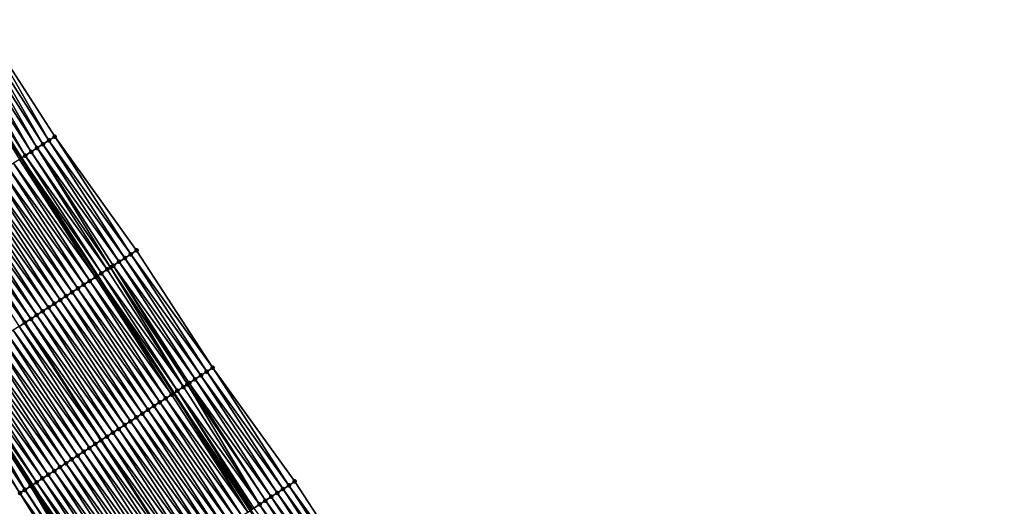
# Model space of a CAD drawing. Header units: feet. Extents: x 2010743 to 2022806, y 818705 to 837694.
# Tile 96 of 256: x 2014090 to 2014231, y 821961 to 822031. Entities that reach past the tile are written whole.
import ezdxf

# ---------------------------------------------------------------- set-up
doc = ezdxf.new("R2010")
doc.units = ezdxf.units.FT
doc.header["$MEASUREMENT"] = 0
for name, color, linetype, lineweight in [('EP_Travel Lane', 172, 'Continuous', 53), ('Road Shots', 141, 'Continuous', 100), ('STRIPING', 60, 'Continuous', 53)]:
    doc.layers.add(name, color=color, linetype=linetype, lineweight=lineweight)
doc.layers.add('I-77-MM17-21_NB-Surface-Border', color=7, linetype='Continuous')
doc.layers.add('I-77-MM17-21_NB-Surface-TIN', color=7, linetype='Continuous')

msp = doc.modelspace()

# ---------------------------------------------------------------- linework, layer by layer
at = {"layer": 'EP_Travel Lane'}
for points in [[(2014079.61, 822027.85, 273.47), (2014090.38, 822011.12, 273.26), (2014101.24, 821994.33, 273.06), (2014112.12, 821977.57, 272.86), (2014123.07, 821960.84, 272.62), (2014134.02, 821944.1, 272.38), (2014144.98, 821927.48, 272.17), (2014156.02, 821910.8, 271.98), (2014167.02, 821894.18, 271.79), (2014178.05, 821877.5, 271.58), (2014189.08, 821860.82, 271.38), (2014200.25, 821844.29, 271.18), (2014211.5, 821827.75, 270.97), (2014222.73, 821811.24, 270.79), (2014234.01, 821794.73, 270.59), (2014245.29, 821778.21, 270.37), (2014256.6, 821761.8, 270.19), (2014267.98, 821745.35, 269.98), (2014279.34, 821729.01, 269.79), (2014290.9, 821712.69, 269.6), (2014302.46, 821696.37, 269.41), (2014314.05, 821680.19, 269.21), (2014325.72, 821663.95, 269), (2014337.4, 821647.75, 268.8)], [(2014081.05, 821981.26, 273.75), (2014091.93, 821964.45, 273.54), (2014102.82, 821947.68, 273.32), (2014113.71, 821930.91, 273.11), (2014124.78, 821914.11, 272.92), (2014135.81, 821897.43, 272.74), (2014146.91, 821880.69, 272.53), (2014158.02, 821864.06, 272.32), (2014169.13, 821847.43, 272.1), (2014180.38, 821830.81, 271.9), (2014191.62, 821814.27, 271.7), (2014202.89, 821797.7, 271.49), (2014214.16, 821781.18, 271.3), (2014225.43, 821764.66, 271.12), (2014236.83, 821748.12, 270.9), (2014248.2, 821731.67, 270.69), (2014259.69, 821715.15, 270.5), (2014271.21, 821698.8, 270.31), (2014282.73, 821682.45, 270.13), (2014294.45, 821666.09, 269.93), (2014306.12, 821649.85, 269.73), (2014317.83, 821633.59, 269.51)]]:
    msp.add_polyline3d(points, dxfattribs=at)
at = {"layer": 'I-77-MM17-21_NB-Surface-Border', "color": 3, "linetype": 'Continuous', "lineweight": -3}
for points in [[(2014084.39, 822030.88, 273.31), (2014095.13, 822014.2, 273.1), (2014106.83, 821997.95, 272.85), (2014117.69, 821981.19, 272.66), (2014129.42, 821964.96, 272.28), (2014140.31, 821948.19, 271.99), (2014151.22, 821931.61, 271.78), (2014162.26, 821914.94, 271.56), (2014173.26, 821898.37, 271.37), (2014184.4, 821881.76, 271.18), (2014195.53, 821865.15, 270.97), (2014205.86, 821848.09, 270.82), (2014217.08, 821831.54, 270.67), (2014228.29, 821815.03, 270.52)], [(2014316.25, 821632.45, 269.52), (2014304.28, 821648.53, 269.74), (2014292.09, 821664.39, 269.96), (2014280.5, 821680.88, 270.18), (2014269.04, 821697.27, 270.36), (2014257.84, 821713.84, 270.52), (2014246.34, 821730.38, 270.7), (2014234.97, 821746.83, 270.91), (2014223.68, 821763.46, 271.15), (2014212.53, 821780.07, 271.33), (2014201.92, 821797.04, 271.52), (2014190.11, 821813.24, 271.73), (2014178.31, 821829.41, 271.93), (2014166.74, 821845.82, 272.13), (2014155.65, 821862.47, 272.37), (2014144.64, 821879.16, 272.58), (2014133.6, 821895.96, 272.79), (2014122.59, 821912.66, 272.95), (2014111.53, 821929.49, 273.14), (2014100.72, 821946.32, 273.36), (2014090.16, 821963.3, 273.58), (2014079.35, 821980.16, 273.8)]]:
    msp.add_polyline3d(points, dxfattribs=at)
at = {"layer": 'I-77-MM17-21_NB-Surface-TIN', "color": 128, "linetype": 'Continuous', "lineweight": -3}
for points in [[(2014093.45, 822013.11, 273.15), (2014083.54, 822030.35, 273.33), (2014082.7, 822029.81, 273.37)], [(2014094.29, 822013.66, 273.13), (2014084.39, 822030.88, 273.31), (2014083.54, 822030.35, 273.33)], [(2014093.45, 822013.11, 273.15), (2014094.29, 822013.66, 273.13), (2014083.54, 822030.35, 273.33)], [(2014094.29, 822013.66, 273.13), (2014095.13, 822014.2, 273.1), (2014084.39, 822030.88, 273.31)], [(2014091.77, 822012.02, 273.21), (2014081.86, 822029.28, 273.4), (2014081.01, 822028.74, 273.43)], [(2014092.61, 822012.57, 273.18), (2014082.7, 822029.81, 273.37), (2014081.86, 822029.28, 273.4)], [(2014091.77, 822012.02, 273.21), (2014092.61, 822012.57, 273.18), (2014081.86, 822029.28, 273.4)], [(2014092.61, 822012.57, 273.18), (2014093.45, 822013.11, 273.15), (2014082.7, 822029.81, 273.37)], [(2014080.17, 822028.21, 273.45), (2014079.61, 822027.85, 273.47), (2014090.38, 822011.12, 273.26)], [(2014090.09, 822010.94, 273.27), (2014090.38, 822011.12, 273.26), (2014079.61, 822027.85, 273.47)], [(2014090.93, 822011.48, 273.24), (2014081.01, 822028.74, 273.43), (2014080.17, 822028.21, 273.45)], [(2014090.93, 822011.48, 273.24), (2014080.17, 822028.21, 273.45), (2014090.38, 822011.12, 273.26)], [(2014090.93, 822011.48, 273.24), (2014091.77, 822012.02, 273.21), (2014081.01, 822028.74, 273.43)], [(2014105.15, 821996.86, 272.93), (2014094.29, 822013.66, 273.13), (2014093.45, 822013.11, 273.15)], [(2014105.99, 821997.41, 272.89), (2014095.13, 822014.2, 273.1), (2014094.29, 822013.66, 273.13)], [(2014105.15, 821996.86, 272.93), (2014105.99, 821997.41, 272.89), (2014094.29, 822013.66, 273.13)], [(2014105.99, 821997.41, 272.89), (2014106.83, 821997.95, 272.85), (2014095.13, 822014.2, 273.1)], [(2014102.64, 821995.23, 273.03), (2014091.77, 822012.02, 273.21), (2014090.93, 822011.48, 273.24)], [(2014103.1, 821995.53, 273.01), (2014092.61, 822012.57, 273.18), (2014091.77, 822012.02, 273.21)], [(2014102.64, 821995.23, 273.03), (2014103.1, 821995.53, 273.01), (2014091.77, 822012.02, 273.21)], [(2014104.31, 821996.32, 272.96), (2014093.45, 822013.11, 273.15), (2014092.61, 822012.57, 273.18)], [(2014103.1, 821995.53, 273.01), (2014103.48, 821995.78, 273), (2014092.61, 822012.57, 273.18)], [(2014103.48, 821995.78, 273), (2014104.31, 821996.32, 272.96), (2014092.61, 822012.57, 273.18)], [(2014104.31, 821996.32, 272.96), (2014105.15, 821996.86, 272.93), (2014093.45, 822013.11, 273.15)], [(2014100.96, 821994.15, 273.07), (2014090.09, 822010.94, 273.27), (2014089.25, 822010.39, 273.3)], [(2014090.09, 822010.94, 273.27), (2014101.24, 821994.33, 273.06), (2014090.38, 822011.12, 273.26)], [(2014100.96, 821994.15, 273.07), (2014101.24, 821994.33, 273.06), (2014090.09, 822010.94, 273.27)], [(2014101.8, 821994.69, 273.05), (2014090.93, 822011.48, 273.24), (2014090.38, 822011.12, 273.26)], [(2014101.8, 821994.69, 273.05), (2014090.38, 822011.12, 273.26), (2014101.24, 821994.33, 273.06)], [(2014101.8, 821994.69, 273.05), (2014102.64, 821995.23, 273.03), (2014090.93, 822011.48, 273.24)], [(2014098.44, 821992.52, 273.15), (2014087.57, 822009.31, 273.35), (2014086.73, 822008.76, 273.38)], [(2014099.28, 821993.06, 273.12), (2014088.41, 822009.85, 273.32), (2014087.57, 822009.31, 273.35)], [(2014098.44, 821992.52, 273.15), (2014099.28, 821993.06, 273.12), (2014087.57, 822009.31, 273.35)], [(2014100.12, 821993.6, 273.1), (2014089.25, 822010.39, 273.3), (2014088.41, 822009.85, 273.32)], [(2014099.28, 821993.06, 273.12), (2014100.12, 821993.6, 273.1), (2014088.41, 822009.85, 273.32)], [(2014100.12, 821993.6, 273.1), (2014100.96, 821994.15, 273.07), (2014089.25, 822010.39, 273.3)], [(2014096.76, 821991.43, 273.21), (2014085.9, 822008.22, 273.41), (2014085.06, 822007.68, 273.43)], [(2014097.6, 821991.97, 273.18), (2014086.73, 822008.76, 273.38), (2014085.9, 822008.22, 273.41)], [(2014096.76, 821991.43, 273.21), (2014097.6, 821991.97, 273.18), (2014085.9, 822008.22, 273.41)], [(2014097.6, 821991.97, 273.18), (2014098.44, 821992.52, 273.15), (2014086.73, 822008.76, 273.38)], [(2014094.24, 821989.8, 273.28), (2014083.38, 822006.59, 273.49), (2014082.54, 822006.05, 273.51)], [(2014095.08, 821990.34, 273.26), (2014084.22, 822007.13, 273.46), (2014083.38, 822006.59, 273.49)], [(2014094.24, 821989.8, 273.28), (2014095.08, 821990.34, 273.26), (2014083.38, 822006.59, 273.49)], [(2014095.92, 821990.89, 273.23), (2014085.06, 822007.68, 273.43), (2014084.22, 822007.13, 273.46)], [(2014095.08, 821990.34, 273.26), (2014095.92, 821990.89, 273.23), (2014084.22, 822007.13, 273.46)], [(2014095.92, 821990.89, 273.23), (2014096.76, 821991.43, 273.21), (2014085.06, 822007.68, 273.43)], [(2014092.56, 821988.71, 273.34), (2014081.7, 822005.5, 273.54), (2014080.86, 822004.96, 273.56)], [(2014093.4, 821989.26, 273.31), (2014082.54, 822006.05, 273.51), (2014081.7, 822005.5, 273.54)], [(2014092.56, 821988.71, 273.34), (2014093.4, 821989.26, 273.31), (2014081.7, 822005.5, 273.54)], [(2014093.4, 821989.26, 273.31), (2014094.24, 821989.8, 273.28), (2014082.54, 822006.05, 273.51)], [(2014079.18, 822003.87, 273.61), (2014090.88, 821987.63, 273.38), (2014080.02, 822004.42, 273.58)], [(2014090.04, 821987.08, 273.42), (2014090.88, 821987.63, 273.38), (2014079.18, 822003.87, 273.61)], [(2014091.72, 821988.17, 273.36), (2014080.86, 822004.96, 273.56), (2014080.02, 822004.42, 273.58)], [(2014091.72, 821988.17, 273.36), (2014080.02, 822004.42, 273.58), (2014090.88, 821987.63, 273.38)], [(2014091.72, 821988.17, 273.36), (2014092.56, 821988.71, 273.34), (2014080.86, 822004.96, 273.56)], [(2014116.01, 821980.1, 272.72), (2014105.15, 821996.86, 272.93), (2014104.31, 821996.32, 272.96)], [(2014116.85, 821980.64, 272.69), (2014105.99, 821997.41, 272.89), (2014105.15, 821996.86, 272.93)], [(2014116.01, 821980.1, 272.72), (2014116.85, 821980.64, 272.69), (2014105.15, 821996.86, 272.93)], [(2014117.69, 821981.19, 272.66), (2014106.83, 821997.95, 272.85), (2014105.99, 821997.41, 272.89)], [(2014116.85, 821980.64, 272.69), (2014117.69, 821981.19, 272.66), (2014105.99, 821997.41, 272.89)], [(2014113.5, 821978.46, 272.83), (2014102.64, 821995.23, 273.03), (2014101.8, 821994.69, 273.05)], [(2014113.5, 821978.46, 272.83), (2014103.1, 821995.53, 273.01), (2014102.64, 821995.23, 273.03)], [(2014114.07, 821978.84, 272.82), (2014103.48, 821995.78, 273), (2014103.1, 821995.53, 273.01)], [(2014113.5, 821978.46, 272.83), (2014114.07, 821978.84, 272.82), (2014103.1, 821995.53, 273.01)], [(2014115.17, 821979.55, 272.76), (2014104.31, 821996.32, 272.96), (2014103.48, 821995.78, 273)], [(2014114.07, 821978.84, 272.82), (2014114.34, 821979.01, 272.81), (2014103.48, 821995.78, 273)], [(2014114.34, 821979.01, 272.81), (2014115.17, 821979.55, 272.76), (2014103.48, 821995.78, 273)], [(2014115.17, 821979.55, 272.76), (2014116.01, 821980.1, 272.72), (2014104.31, 821996.32, 272.96)], [(2014111.82, 821977.37, 272.87), (2014100.96, 821994.15, 273.07), (2014100.12, 821993.6, 273.1)], [(2014100.96, 821994.15, 273.07), (2014112.12, 821977.57, 272.86), (2014101.24, 821994.33, 273.06)], [(2014111.82, 821977.37, 272.87), (2014112.12, 821977.57, 272.86), (2014100.96, 821994.15, 273.07)], [(2014112.66, 821977.92, 272.85), (2014101.8, 821994.69, 273.05), (2014101.24, 821994.33, 273.06)], [(2014112.66, 821977.92, 272.85), (2014101.24, 821994.33, 273.06), (2014112.12, 821977.57, 272.86)], [(2014112.66, 821977.92, 272.85), (2014113.5, 821978.46, 272.83), (2014101.8, 821994.69, 273.05)], [(2014109.3, 821975.74, 272.94), (2014098.44, 821992.52, 273.15), (2014097.6, 821991.97, 273.18)], [(2014110.14, 821976.28, 272.91), (2014099.28, 821993.06, 273.12), (2014098.44, 821992.52, 273.15)], [(2014109.3, 821975.74, 272.94), (2014110.14, 821976.28, 272.91), (2014098.44, 821992.52, 273.15)], [(2014110.98, 821976.83, 272.89), (2014100.12, 821993.6, 273.1), (2014099.28, 821993.06, 273.12)], [(2014110.14, 821976.28, 272.91), (2014110.98, 821976.83, 272.89), (2014099.28, 821993.06, 273.12)], [(2014110.98, 821976.83, 272.89), (2014111.82, 821977.37, 272.87), (2014100.12, 821993.6, 273.1)], [(2014107.63, 821974.65, 272.99), (2014096.76, 821991.43, 273.21), (2014095.92, 821990.89, 273.23)], [(2014108.46, 821975.19, 272.96), (2014097.6, 821991.97, 273.18), (2014096.76, 821991.43, 273.21)], [(2014107.63, 821974.65, 272.99), (2014108.46, 821975.19, 272.96), (2014096.76, 821991.43, 273.21)], [(2014108.46, 821975.19, 272.96), (2014109.3, 821975.74, 272.94), (2014097.6, 821991.97, 273.18)], [(2014105.11, 821973.02, 273.07), (2014094.24, 821989.8, 273.28), (2014093.4, 821989.26, 273.31)], [(2014105.95, 821973.56, 273.05), (2014095.08, 821990.34, 273.26), (2014094.24, 821989.8, 273.28)], [(2014105.11, 821973.02, 273.07), (2014105.95, 821973.56, 273.05), (2014094.24, 821989.8, 273.28)], [(2014106.79, 821974.11, 273.02), (2014095.92, 821990.89, 273.23), (2014095.08, 821990.34, 273.26)], [(2014105.95, 821973.56, 273.05), (2014106.79, 821974.11, 273.02), (2014095.08, 821990.34, 273.26)], [(2014106.79, 821974.11, 273.02), (2014107.63, 821974.65, 272.99), (2014095.92, 821990.89, 273.23)], [(2014102.59, 821971.38, 273.15), (2014091.72, 821988.17, 273.36), (2014090.88, 821987.63, 273.38)], [(2014103.43, 821971.93, 273.13), (2014092.56, 821988.71, 273.34), (2014091.72, 821988.17, 273.36)], [(2014102.59, 821971.38, 273.15), (2014103.43, 821971.93, 273.13), (2014091.72, 821988.17, 273.36)], [(2014104.27, 821972.47, 273.1), (2014093.4, 821989.26, 273.31), (2014092.56, 821988.71, 273.34)], [(2014103.43, 821971.93, 273.13), (2014104.27, 821972.47, 273.1), (2014092.56, 821988.71, 273.34)], [(2014104.27, 821972.47, 273.1), (2014105.11, 821973.02, 273.07), (2014093.4, 821989.26, 273.31)], [(2014100.92, 821970.29, 273.21), (2014090.04, 821987.08, 273.42), (2014089.2, 821986.54, 273.45)], [(2014090.04, 821987.08, 273.42), (2014101.76, 821970.84, 273.17), (2014090.88, 821987.63, 273.38)], [(2014100.92, 821970.29, 273.21), (2014101.76, 821970.84, 273.17), (2014090.04, 821987.08, 273.42)], [(2014102.59, 821971.38, 273.15), (2014090.88, 821987.63, 273.38), (2014101.76, 821970.84, 273.17)], [(2014098.4, 821968.66, 273.3), (2014087.53, 821985.45, 273.51), (2014086.69, 821984.91, 273.54)], [(2014099.24, 821969.2, 273.27), (2014088.37, 821985.99, 273.48), (2014087.53, 821985.45, 273.51)], [(2014098.4, 821968.66, 273.3), (2014099.24, 821969.2, 273.27), (2014087.53, 821985.45, 273.51)], [(2014100.08, 821969.75, 273.24), (2014089.2, 821986.54, 273.45), (2014088.37, 821985.99, 273.48)], [(2014099.24, 821969.2, 273.27), (2014100.08, 821969.75, 273.24), (2014088.37, 821985.99, 273.48)], [(2014100.08, 821969.75, 273.24), (2014100.92, 821970.29, 273.21), (2014089.2, 821986.54, 273.45)], [(2014096.72, 821967.57, 273.36), (2014085.85, 821984.36, 273.57), (2014085.01, 821983.82, 273.6)], [(2014097.56, 821968.11, 273.33), (2014086.69, 821984.91, 273.54), (2014085.85, 821984.36, 273.57)], [(2014096.72, 821967.57, 273.36), (2014097.56, 821968.11, 273.33), (2014085.85, 821984.36, 273.57)], [(2014097.56, 821968.11, 273.33), (2014098.4, 821968.66, 273.3), (2014086.69, 821984.91, 273.54)], [(2014094.21, 821965.93, 273.45), (2014083.33, 821982.73, 273.65), (2014082.49, 821982.19, 273.69)], [(2014095.05, 821966.48, 273.42), (2014084.17, 821983.28, 273.62), (2014083.33, 821982.73, 273.65)], [(2014094.21, 821965.93, 273.45), (2014095.05, 821966.48, 273.42), (2014083.33, 821982.73, 273.65)], [(2014095.89, 821967.02, 273.39), (2014085.01, 821983.82, 273.6), (2014084.17, 821983.28, 273.62)], [(2014095.05, 821966.48, 273.42), (2014095.89, 821967.02, 273.39), (2014084.17, 821983.28, 273.62)], [(2014095.89, 821967.02, 273.39), (2014096.72, 821967.57, 273.36), (2014085.01, 821983.82, 273.6)], [(2014090.9, 821963.78, 273.57), (2014080.81, 821981.1, 273.76), (2014079.97, 821980.56, 273.78)], [(2014080.81, 821981.1, 273.76), (2014091.93, 821964.45, 273.54), (2014081.05, 821981.26, 273.75)], [(2014091.69, 821964.3, 273.54), (2014091.93, 821964.45, 273.54), (2014080.81, 821981.1, 273.76)], [(2014090.9, 821963.78, 273.57), (2014091.69, 821964.3, 273.54), (2014080.81, 821981.1, 273.76)], [(2014092.53, 821964.84, 273.52), (2014081.65, 821981.65, 273.72), (2014081.05, 821981.26, 273.75)], [(2014092.53, 821964.84, 273.52), (2014081.05, 821981.26, 273.75), (2014091.93, 821964.45, 273.54)], [(2014093.37, 821965.39, 273.48), (2014082.49, 821982.19, 273.69), (2014081.65, 821981.65, 273.72)], [(2014092.53, 821964.84, 273.52), (2014093.37, 821965.39, 273.48), (2014081.65, 821981.65, 273.72)], [(2014093.37, 821965.39, 273.48), (2014094.21, 821965.93, 273.45), (2014082.49, 821982.19, 273.69)], [(2014128.58, 821964.41, 272.33), (2014117.69, 821981.19, 272.66), (2014116.85, 821980.64, 272.69)], [(2014128.58, 821964.41, 272.33), (2014129.42, 821964.96, 272.28), (2014117.69, 821981.19, 272.66)], [(2014090.16, 821963.3, 273.58), (2014079.78, 821980.44, 273.79), (2014079.35, 821980.16, 273.8)], [(2014090.85, 821963.75, 273.57), (2014079.97, 821980.56, 273.78), (2014079.78, 821980.44, 273.79)], [(2014090.16, 821963.3, 273.58), (2014090.85, 821963.75, 273.57), (2014079.78, 821980.44, 273.79)], [(2014090.85, 821963.75, 273.57), (2014090.9, 821963.78, 273.57), (2014079.97, 821980.56, 273.78)], [(2014126.9, 821963.32, 272.41), (2014116.01, 821980.1, 272.72), (2014115.17, 821979.55, 272.76)], [(2014127.74, 821963.87, 272.38), (2014116.85, 821980.64, 272.69), (2014116.01, 821980.1, 272.72)], [(2014126.9, 821963.32, 272.41), (2014127.74, 821963.87, 272.38), (2014116.01, 821980.1, 272.72)], [(2014127.74, 821963.87, 272.38), (2014128.58, 821964.41, 272.33), (2014116.85, 821980.64, 272.69)], [(2014124.39, 821961.69, 272.55), (2014113.5, 821978.46, 272.83), (2014112.66, 821977.92, 272.85)], [(2014124.39, 821961.69, 272.55), (2014114.07, 821978.84, 272.82), (2014113.5, 821978.46, 272.83)], [(2014125.22, 821962.23, 272.5), (2014114.34, 821979.01, 272.81), (2014114.07, 821978.84, 272.82)], [(2014124.39, 821961.69, 272.55), (2014125.22, 821962.23, 272.5), (2014114.07, 821978.84, 272.82)], [(2014126.06, 821962.78, 272.45), (2014115.17, 821979.55, 272.76), (2014114.34, 821979.01, 272.81)], [(2014125.22, 821962.23, 272.5), (2014126.06, 821962.78, 272.45), (2014114.34, 821979.01, 272.81)], [(2014126.06, 821962.78, 272.45), (2014126.9, 821963.32, 272.41), (2014115.17, 821979.55, 272.76)], [(2014122.71, 821960.6, 272.63), (2014111.82, 821977.37, 272.87), (2014110.98, 821976.83, 272.89)], [(2014122.71, 821960.6, 272.63), (2014112.12, 821977.57, 272.86), (2014111.82, 821977.37, 272.87)], [(2014123.31, 821960.99, 272.62), (2014112.66, 821977.92, 272.85), (2014112.12, 821977.57, 272.86)], [(2014123.31, 821960.99, 272.62), (2014112.12, 821977.57, 272.86), (2014123.07, 821960.84, 272.62)], [(2014122.71, 821960.6, 272.63), (2014123.07, 821960.84, 272.62), (2014112.12, 821977.57, 272.86)], [(2014123.31, 821960.99, 272.62), (2014123.55, 821961.14, 272.6), (2014112.66, 821977.92, 272.85)], [(2014123.55, 821961.14, 272.6), (2014124.39, 821961.69, 272.55), (2014112.66, 821977.92, 272.85)], [(2014120.19, 821958.97, 272.71), (2014109.3, 821975.74, 272.94), (2014108.46, 821975.19, 272.96)], [(2014121.03, 821959.51, 272.68), (2014110.14, 821976.28, 272.91), (2014109.3, 821975.74, 272.94)], [(2014120.19, 821958.97, 272.71), (2014121.03, 821959.51, 272.68), (2014109.3, 821975.74, 272.94)], [(2014121.87, 821960.06, 272.66), (2014110.98, 821976.83, 272.89), (2014110.14, 821976.28, 272.91)], [(2014121.03, 821959.51, 272.68), (2014121.87, 821960.06, 272.66), (2014110.14, 821976.28, 272.91)], [(2014121.87, 821960.06, 272.66), (2014122.71, 821960.6, 272.63), (2014110.98, 821976.83, 272.89)], [(2014117.68, 821957.33, 272.79), (2014106.79, 821974.11, 273.02), (2014105.95, 821973.56, 273.05)], [(2014118.52, 821957.88, 272.77), (2014107.63, 821974.65, 272.99), (2014106.79, 821974.11, 273.02)], [(2014117.68, 821957.33, 272.79), (2014118.52, 821957.88, 272.77), (2014106.79, 821974.11, 273.02)], [(2014119.35, 821958.42, 272.74), (2014108.46, 821975.19, 272.96), (2014107.63, 821974.65, 272.99)], [(2014118.52, 821957.88, 272.77), (2014119.35, 821958.42, 272.74), (2014107.63, 821974.65, 272.99)], [(2014119.35, 821958.42, 272.74), (2014120.19, 821958.97, 272.71), (2014108.46, 821975.19, 272.96)], [(2014116, 821956.24, 272.84), (2014105.11, 821973.02, 273.07), (2014104.27, 821972.47, 273.1)], [(2014116.84, 821956.79, 272.82), (2014105.95, 821973.56, 273.05), (2014105.11, 821973.02, 273.07)], [(2014116, 821956.24, 272.84), (2014116.84, 821956.79, 272.82), (2014105.11, 821973.02, 273.07)], [(2014116.84, 821956.79, 272.82), (2014117.68, 821957.33, 272.79), (2014105.95, 821973.56, 273.05)], [(2014113.48, 821954.61, 272.92), (2014102.59, 821971.38, 273.15), (2014101.76, 821970.84, 273.17)], [(2014114.32, 821955.15, 272.9), (2014103.43, 821971.93, 273.13), (2014102.59, 821971.38, 273.15)], [(2014113.48, 821954.61, 272.92), (2014114.32, 821955.15, 272.9), (2014102.59, 821971.38, 273.15)], [(2014115.16, 821955.7, 272.87), (2014104.27, 821972.47, 273.1), (2014103.43, 821971.93, 273.13)], [(2014114.32, 821955.15, 272.9), (2014115.16, 821955.7, 272.87), (2014103.43, 821971.93, 273.13)], [(2014115.16, 821955.7, 272.87), (2014116, 821956.24, 272.84), (2014104.27, 821972.47, 273.1)], [(2014111.81, 821953.52, 272.99), (2014100.92, 821970.29, 273.21), (2014100.08, 821969.75, 273.24)], [(2014100.92, 821970.29, 273.21), (2014112.65, 821954.06, 272.95), (2014101.76, 821970.84, 273.17)], [(2014111.81, 821953.52, 272.99), (2014112.65, 821954.06, 272.95), (2014100.92, 821970.29, 273.21)], [(2014113.48, 821954.61, 272.92), (2014101.76, 821970.84, 273.17), (2014112.65, 821954.06, 272.95)], [(2014109.29, 821951.88, 273.08), (2014098.4, 821968.66, 273.3), (2014097.56, 821968.11, 273.33)], [(2014110.13, 821952.43, 273.05), (2014099.24, 821969.2, 273.27), (2014098.4, 821968.66, 273.3)], [(2014109.29, 821951.88, 273.08), (2014110.13, 821952.43, 273.05), (2014098.4, 821968.66, 273.3)], [(2014110.97, 821952.97, 273.02), (2014100.08, 821969.75, 273.24), (2014099.24, 821969.2, 273.27)], [(2014110.13, 821952.43, 273.05), (2014110.97, 821952.97, 273.02), (2014099.24, 821969.2, 273.27)], [(2014110.97, 821952.97, 273.02), (2014111.81, 821953.52, 272.99), (2014100.08, 821969.75, 273.24)], [(2014106.78, 821950.25, 273.17), (2014095.89, 821967.02, 273.39), (2014095.05, 821966.48, 273.42)], [(2014107.61, 821950.79, 273.14), (2014096.72, 821967.57, 273.36), (2014095.89, 821967.02, 273.39)], [(2014106.78, 821950.25, 273.17), (2014107.61, 821950.79, 273.14), (2014095.89, 821967.02, 273.39)], [(2014108.45, 821951.34, 273.11), (2014097.56, 821968.11, 273.33), (2014096.72, 821967.57, 273.36)], [(2014107.61, 821950.79, 273.14), (2014108.45, 821951.34, 273.11), (2014096.72, 821967.57, 273.36)], [(2014108.45, 821951.34, 273.11), (2014109.29, 821951.88, 273.08), (2014097.56, 821968.11, 273.33)], [(2014105.1, 821949.16, 273.22), (2014094.21, 821965.93, 273.45), (2014093.37, 821965.39, 273.48)], [(2014105.94, 821949.7, 273.19), (2014095.05, 821966.48, 273.42), (2014094.21, 821965.93, 273.45)], [(2014105.1, 821949.16, 273.22), (2014105.94, 821949.7, 273.19), (2014094.21, 821965.93, 273.45)], [(2014105.94, 821949.7, 273.19), (2014106.78, 821950.25, 273.17), (2014095.05, 821966.48, 273.42)], [(2014101.93, 821947.1, 273.34), (2014091.69, 821964.3, 273.54), (2014090.9, 821963.78, 273.57)], [(2014091.69, 821964.3, 273.54), (2014102.82, 821947.68, 273.32), (2014091.93, 821964.45, 273.54)], [(2014102.58, 821947.53, 273.32), (2014102.82, 821947.68, 273.32), (2014091.69, 821964.3, 273.54)], [(2014101.93, 821947.1, 273.34), (2014102.58, 821947.53, 273.32), (2014091.69, 821964.3, 273.54)], [(2014103.42, 821948.07, 273.3), (2014092.53, 821964.84, 273.52), (2014091.93, 821964.45, 273.54)], [(2014103.42, 821948.07, 273.3), (2014091.93, 821964.45, 273.54), (2014102.82, 821947.68, 273.32)], [(2014104.26, 821948.61, 273.26), (2014093.37, 821965.39, 273.48), (2014092.53, 821964.84, 273.52)], [(2014103.42, 821948.07, 273.3), (2014104.26, 821948.61, 273.26), (2014092.53, 821964.84, 273.52)], [(2014104.26, 821948.61, 273.26), (2014105.1, 821949.16, 273.22), (2014093.37, 821965.39, 273.48)], [(2014139.47, 821947.64, 272.05), (2014128.58, 821964.41, 272.33), (2014127.74, 821963.87, 272.38)], [(2014140.31, 821948.19, 271.99), (2014129.42, 821964.96, 272.28), (2014128.58, 821964.41, 272.33)], [(2014139.47, 821947.64, 272.05), (2014140.31, 821948.19, 271.99), (2014128.58, 821964.41, 272.33)], [(2014101.74, 821946.98, 273.34), (2014090.85, 821963.75, 273.57), (2014090.16, 821963.3, 273.58)], [(2014100.72, 821946.32, 273.36), (2014100.91, 821946.44, 273.35), (2014090.16, 821963.3, 273.58)], [(2014100.91, 821946.44, 273.35), (2014101.74, 821946.98, 273.34), (2014090.16, 821963.3, 273.58)], [(2014101.74, 821946.98, 273.34), (2014090.9, 821963.78, 273.57), (2014090.85, 821963.75, 273.57)], [(2014101.74, 821946.98, 273.34), (2014101.93, 821947.1, 273.34), (2014090.9, 821963.78, 273.57)], [(2014137.79, 821946.55, 272.16), (2014126.9, 821963.32, 272.41), (2014126.06, 821962.78, 272.45)], [(2014138.63, 821947.1, 272.1), (2014127.74, 821963.87, 272.38), (2014126.9, 821963.32, 272.41)], [(2014137.79, 821946.55, 272.16), (2014138.63, 821947.1, 272.1), (2014126.9, 821963.32, 272.41)], [(2014138.63, 821947.1, 272.1), (2014139.47, 821947.64, 272.05), (2014127.74, 821963.87, 272.38)], [(2014135.28, 821944.92, 272.33), (2014124.39, 821961.69, 272.55), (2014123.55, 821961.14, 272.6)], [(2014136.11, 821945.46, 272.26), (2014125.22, 821962.23, 272.5), (2014124.39, 821961.69, 272.55)], [(2014135.28, 821944.92, 272.33), (2014136.11, 821945.46, 272.26), (2014124.39, 821961.69, 272.55)], [(2014136.95, 821946.01, 272.23), (2014126.06, 821962.78, 272.45), (2014125.22, 821962.23, 272.5)], [(2014136.11, 821945.46, 272.26), (2014136.95, 821946.01, 272.23), (2014125.22, 821962.23, 272.5)], [(2014136.95, 821946.01, 272.23), (2014137.79, 821946.55, 272.16), (2014126.06, 821962.78, 272.45)]]:
    msp.add_3dface(points, dxfattribs=at)
at = {"layer": 'Road Shots', "lineweight": 100}
for p in [(2014094.29, 822013.66, 273.13), (2014095.13, 822014.2, 273.1), (2014091.77, 822012.02, 273.21), (2014092.61, 822012.57, 273.18), (2014093.45, 822013.11, 273.15), (2014090.93, 822011.48, 273.24), (2014105.15, 821996.86, 272.93), (2014105.99, 821997.41, 272.89), (2014106.83, 821997.95, 272.85), (2014102.64, 821995.23, 273.03), (2014103.1, 821995.53, 273.01), (2014103.48, 821995.78, 273), (2014104.31, 821996.32, 272.96), (2014100.96, 821994.15, 273.07), (2014101.8, 821994.69, 273.05), (2014098.44, 821992.52, 273.15), (2014099.28, 821993.06, 273.12), (2014100.12, 821993.6, 273.1), (2014096.76, 821991.43, 273.21), (2014097.6, 821991.97, 273.18), (2014094.24, 821989.8, 273.28), (2014095.08, 821990.34, 273.26), (2014095.92, 821990.89, 273.23), (2014091.72, 821988.17, 273.36), (2014092.56, 821988.71, 273.34), (2014093.4, 821989.26, 273.31), (2014090.88, 821987.63, 273.38), (2014117.69, 821981.19, 272.66), (2014116.01, 821980.1, 272.72), (2014116.85, 821980.64, 272.69), (2014113.5, 821978.46, 272.83), (2014114.07, 821978.84, 272.82), (2014114.34, 821979.01, 272.81), (2014115.17, 821979.55, 272.76), (2014111.82, 821977.37, 272.87), (2014112.66, 821977.92, 272.85), (2014109.3, 821975.74, 272.94), (2014110.14, 821976.28, 272.91), (2014110.98, 821976.83, 272.89), (2014106.79, 821974.11, 273.02), (2014107.63, 821974.65, 272.99), (2014108.46, 821975.19, 272.96), (2014105.11, 821973.02, 273.07), (2014105.95, 821973.56, 273.05), (2014102.59, 821971.38, 273.15), (2014103.43, 821971.93, 273.13), (2014104.27, 821972.47, 273.1), (2014100.92, 821970.29, 273.21), (2014101.76, 821970.84, 273.17), (2014098.4, 821968.66, 273.3), (2014099.24, 821969.2, 273.27), (2014100.08, 821969.75, 273.24), (2014095.89, 821967.02, 273.39), (2014096.72, 821967.57, 273.36), (2014097.56, 821968.11, 273.33), (2014094.21, 821965.93, 273.45), (2014095.05, 821966.48, 273.42), (2014091.69, 821964.3, 273.54), (2014092.53, 821964.84, 273.52), (2014093.37, 821965.39, 273.48), (2014128.58, 821964.41, 272.33), (2014129.42, 821964.96, 272.28), (2014090.16, 821963.3, 273.58), (2014090.85, 821963.75, 273.57), (2014090.9, 821963.78, 273.57), (2014126.9, 821963.32, 272.41), (2014127.74, 821963.87, 272.38), (2014124.39, 821961.69, 272.55), (2014125.22, 821962.23, 272.5), (2014126.06, 821962.78, 272.45)]:
    msp.add_point(p, dxfattribs=at)
at = {"layer": 'STRIPING'}
msp.add_polyline3d([(2014080.02, 822004.42, 273.58), (2014090.88, 821987.63, 273.38), (2014101.76, 821970.84, 273.17), (2014112.65, 821954.06, 272.95), (2014123.54, 821937.29, 272.73), (2014134.55, 821920.57, 272.54), (2014145.58, 821903.89, 272.34), (2014156.65, 821887.22, 272.15), (2014167.79, 821870.61, 271.94), (2014178.93, 821854, 271.74), (2014190.13, 821837.43, 271.53), (2014201.35, 821820.87, 271.31), (2014212.59, 821804.32, 271.1), (2014223.86, 821787.8, 270.92), (2014235.13, 821771.28, 270.73), (2014246.48, 821754.8, 270.53), (2014257.85, 821738.35, 270.33), (2014269.28, 821721.91, 270.13), (2014280.8, 821705.56, 269.94), (2014292.32, 821689.22, 269.75), (2014303.97, 821672.94, 269.56), (2014315.65, 821656.7, 269.35), (2014327.34, 821640.47, 269.16)], dxfattribs=at)

doc.saveas('drawing.dxf')
